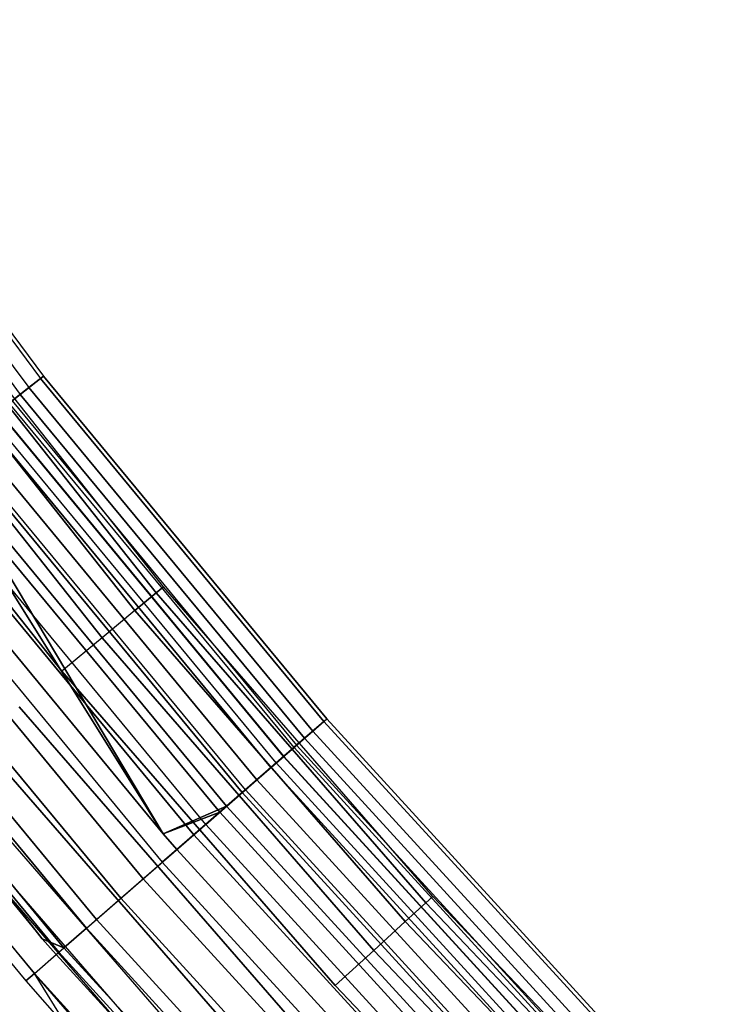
# Model space of a CAD drawing. Extents: x -176 to 176, y -176 to 176.
# Tile 38 of 208: x -87.19 to -78.49, y -76.13 to -63.83. Entities that reach past the tile are written whole.
import ezdxf

# ---------------------------------------------------------------- set-up
doc = ezdxf.new("R2010")
doc.units = 0
doc.header["$LTSCALE"] = 25.4
doc.layers.get('0').update_dxf_attribs({"linetype": 'CONTINUOUS'})

# ---------------------------------------------------------------- blocks, each defined once
blk = doc.blocks.new('BIURKOWA_B_STL')
at = {"color": 0}
for p, q in [((-90.257, -63.858, 198.944), (-86.934, -68.312, 198.944)), ((-90.257, -63.858, 198.944), (-86.934, -68.312, 198.944)), ((-90.257, -63.858, 3.056), (-86.934, -68.312, 3.056)), ((-90.257, -63.858, 3.056), (-86.934, -68.312, 3.056)), ((-90.218, -63.831, 199.78), (-86.897, -68.283, 199.78)), ((-90.218, -63.831, 199.78), (-86.897, -68.283, 199.78)), ((-90.218, -63.831, 2.22), (-86.897, -68.283, 2.22)), ((-90.218, -63.831, 2.22), (-86.897, -68.283, 2.22)), ((-90.518, -64.043, 198.17), (-87.186, -68.51, 198.17)), ((-90.518, -64.043, 198.17), (-87.186, -68.51, 198.17)), ((-90.518, -64.043, 3.83), (-87.186, -68.51, 3.83)), ((-90.518, -64.043, 3.83), (-87.186, -68.51, 3.83)), ((-90.408, -63.965, 200.585), (-87.08, -68.426, 200.585)), ((-90.408, -63.965, 200.585), (-87.08, -68.426, 200.585)), ((-90.408, -63.965, 1.415), (-87.08, -68.426, 1.415)), ((-90.408, -63.965, 1.415), (-87.08, -68.426, 1.415)), ((-85.396, -70.912, 199.5), (-88.58, -66.892, 199.5)), ((-85.396, -70.912, 199.5), (-88.58, -66.892, 199.5)), ((-85.396, -70.912, 2.5), (-88.58, -66.892, 2.5)), ((-85.396, -70.912, 2.5), (-88.58, -66.892, 2.5)), ((-88.676, -66.965, 198.816), (-85.489, -70.989, 198.816)), ((-85.489, -70.989, 200.184), (-88.676, -66.965, 200.184)), ((-85.489, -70.989, 200.184), (-88.676, -66.965, 200.184)), ((-88.676, -66.965, 198.816), (-85.489, -70.989, 198.816)), ((-88.676, -66.965, 1.816), (-85.489, -70.989, 1.816)), ((-85.489, -70.989, 3.184), (-88.676, -66.965, 3.184)), ((-85.489, -70.989, 3.184), (-88.676, -66.965, 3.184)), ((-88.676, -66.965, 1.816), (-85.489, -70.989, 1.816)), ((-88.953, -67.174, 198.214), (-85.756, -71.211, 198.214)), ((-88.953, -67.174, 198.214), (-85.756, -71.211, 198.214)), ((-85.756, -71.211, 200.786), (-88.953, -67.174, 200.786)), ((-85.756, -71.211, 200.786), (-88.953, -67.174, 200.786)), ((-88.953, -67.174, 1.214), (-85.756, -71.211, 1.214)), ((-88.953, -67.174, 1.214), (-85.756, -71.211, 1.214)), ((-85.756, -71.211, 3.786), (-88.953, -67.174, 3.786)), ((-85.756, -71.211, 3.786), (-88.953, -67.174, 3.786)), ((-89.378, -67.495, 197.768), (-86.165, -71.551, 197.768)), ((-89.378, -67.495, 197.768), (-86.165, -71.551, 197.768)), ((-86.165, -71.551, 201.232), (-89.378, -67.495, 201.232)), ((-86.165, -71.551, 201.232), (-89.378, -67.495, 201.232)), ((-89.378, -67.495, 0.768), (-86.165, -71.551, 0.768)), ((-89.378, -67.495, 0.768), (-86.165, -71.551, 0.768)), ((-86.165, -71.551, 4.232), (-89.378, -67.495, 4.232)), ((-86.165, -71.551, 4.232), (-89.378, -67.495, 4.232)), ((-89.899, -67.888, 197.53), (-86.668, -71.968, 197.53)), ((-89.899, -67.888, 197.53), (-86.668, -71.968, 197.53)), ((-86.668, -71.968, 201.47), (-89.899, -67.888, 201.47)), ((-86.668, -71.968, 201.47), (-89.899, -67.888, 201.47)), ((-89.899, -67.888, 0.53), (-86.668, -71.968, 0.53)), ((-89.899, -67.888, 0.53), (-86.668, -71.968, 0.53)), ((-86.668, -71.968, 4.47), (-89.899, -67.888, 4.47)), ((-86.668, -71.968, 4.47), (-89.899, -67.888, 4.47)), ((-86.934, -68.312, 198.944), (-87.186, -68.51, 198.17)), ((-86.934, -68.312, 198.944), (-87.186, -68.51, 198.17)), ((-87.186, -68.51, 3.83), (-86.934, -68.312, 3.056)), ((-87.186, -68.51, 3.83), (-86.934, -68.312, 3.056)), ((-87.08, -68.426, 200.585), (-86.897, -68.283, 199.78)), ((-87.08, -68.426, 200.585), (-86.897, -68.283, 199.78)), ((-86.897, -68.283, 2.22), (-87.08, -68.426, 1.415)), ((-86.897, -68.283, 2.22), (-87.08, -68.426, 1.415)), ((-86.897, -68.283, 199.78), (-86.934, -68.312, 198.944)), ((-86.897, -68.283, 199.78), (-86.934, -68.312, 198.944)), ((-86.934, -68.312, 3.056), (-86.897, -68.283, 2.22)), ((-86.934, -68.312, 3.056), (-86.897, -68.283, 2.22)), ((-86.934, -68.312, 198.944), (-83.392, -72.594, 198.944)), ((-86.934, -68.312, 198.944), (-83.392, -72.594, 198.944)), ((-83.392, -72.594, 3.056), (-86.934, -68.312, 3.056)), ((-83.392, -72.594, 3.056), (-86.934, -68.312, 3.056)), ((-86.897, -68.283, 199.78), (-83.357, -72.563, 199.78)), ((-86.897, -68.283, 199.78), (-83.357, -72.563, 199.78)), ((-83.357, -72.563, 2.22), (-86.897, -68.283, 2.22)), ((-83.357, -72.563, 2.22), (-86.897, -68.283, 2.22)), ((-87.461, -68.726, 201.268), (-87.08, -68.426, 200.585)), ((-87.461, -68.726, 201.268), (-87.08, -68.426, 200.585)), ((-87.08, -68.426, 1.415), (-87.461, -68.726, 0.732)), ((-87.08, -68.426, 1.415), (-87.461, -68.726, 0.732)), ((-87.08, -68.426, 200.585), (-83.532, -72.715, 200.585)), ((-87.08, -68.426, 200.585), (-83.532, -72.715, 200.585)), ((-83.532, -72.715, 1.415), (-87.08, -68.426, 1.415)), ((-83.532, -72.715, 1.415), (-87.08, -68.426, 1.415)), ((-87.186, -68.51, 198.17), (-87.625, -68.855, 197.545)), ((-87.186, -68.51, 198.17), (-87.625, -68.855, 197.545)), ((-87.625, -68.855, 4.455), (-87.186, -68.51, 3.83)), ((-87.625, -68.855, 4.455), (-87.186, -68.51, 3.83)), ((-87.289, -68.591, 2.741), (-83.733, -72.891, 2.741)), ((-87.289, -68.591, 2.741), (-83.733, -72.891, 2.741)), ((-87.289, -68.591, 199.259), (-83.733, -72.891, 199.259)), ((-87.289, -68.591, 199.259), (-83.733, -72.891, 199.259)), ((-87.186, -68.51, 198.17), (-83.634, -72.804, 198.17)), ((-87.186, -68.51, 198.17), (-83.634, -72.804, 198.17)), ((-83.634, -72.804, 3.83), (-87.186, -68.51, 3.83)), ((-83.634, -72.804, 3.83), (-87.186, -68.51, 3.83)), ((-87.461, -68.726, 201.268), (-83.897, -73.033, 201.268)), ((-87.461, -68.726, 201.268), (-83.897, -73.033, 201.268)), ((-83.897, -73.033, 0.732), (-87.461, -68.726, 0.732)), ((-83.897, -73.033, 0.732), (-87.461, -68.726, 0.732)), ((-87.458, -68.724, 3.429), (-83.895, -73.031, 3.429)), ((-87.458, -68.724, 3.429), (-83.895, -73.031, 3.429)), ((-83.895, -73.031, 198.571), (-87.458, -68.724, 198.571)), ((-83.895, -73.031, 198.571), (-87.458, -68.724, 198.571)), ((-83.766, -72.919, 2.021), (-87.324, -68.618, 2.021)), ((-83.766, -72.919, 2.021), (-87.324, -68.618, 2.021)), ((-83.766, -72.919, 199.979), (-87.324, -68.618, 199.979)), ((-83.766, -72.919, 199.979), (-87.324, -68.618, 199.979)), ((-87.625, -68.855, 197.545), (-84.055, -73.171, 197.545)), ((-87.625, -68.855, 197.545), (-84.055, -73.171, 197.545)), ((-84.055, -73.171, 4.455), (-87.625, -68.855, 4.455)), ((-84.055, -73.171, 4.455), (-87.625, -68.855, 4.455)), ((-83.989, -73.113, 1.364), (-87.556, -68.801, 1.364)), ((-83.989, -73.113, 1.364), (-87.556, -68.801, 1.364)), ((-83.989, -73.113, 200.636), (-87.556, -68.801, 200.636)), ((-83.989, -73.113, 200.636), (-87.556, -68.801, 200.636)), ((-84.23, -73.323, 3.997), (-87.808, -68.999, 3.997)), ((-84.23, -73.323, 3.997), (-87.808, -68.999, 3.997)), ((-87.808, -68.999, 198.003), (-84.23, -73.323, 198.003)), ((-87.808, -68.999, 198.003), (-84.23, -73.323, 198.003)), ((-87.998, -69.148, 201.752), (-84.412, -73.482, 201.752)), ((-87.998, -69.148, 201.752), (-84.412, -73.482, 201.752)), ((-84.412, -73.482, 0.248), (-87.998, -69.148, 0.248)), ((-84.412, -73.482, 0.248), (-87.998, -69.148, 0.248)), ((-84.373, -73.448, 0.854), (-87.957, -69.116, 0.854)), ((-84.373, -73.448, 0.854), (-87.957, -69.116, 0.854)), ((-84.373, -73.448, 201.146), (-87.957, -69.116, 201.146)), ((-84.373, -73.448, 201.146), (-87.957, -69.116, 201.146)), ((-88.201, -69.308, 197.14), (-85.4, -73.999, 197)), ((-88.201, -69.308, 197.14), (-85.4, -73.999, 197)), ((-88.201, -69.308, 197.14), (-84.608, -73.652, 197.14)), ((-88.201, -69.308, 197.14), (-84.608, -73.652, 197.14)), ((-85.4, -73.999, 5), (-88.201, -69.308, 4.86)), ((-85.4, -73.999, 5), (-88.201, -69.308, 4.86)), ((-84.608, -73.652, 4.86), (-88.201, -69.308, 4.86)), ((-84.608, -73.652, 4.86), (-88.201, -69.308, 4.86)), ((-88.293, -69.38, 4.37), (-85.4, -73.999, 4.5)), ((-84.695, -73.729, 4.37), (-88.293, -69.38, 4.37)), ((-84.695, -73.729, 4.37), (-88.293, -69.38, 4.37)), ((-88.293, -69.38, 4.37), (-85.4, -73.999, 4.5)), ((-85.4, -73.999, 197.5), (-88.293, -69.38, 197.63)), ((-88.293, -69.38, 197.63), (-84.695, -73.729, 197.63)), ((-88.293, -69.38, 197.63), (-84.695, -73.729, 197.63)), ((-85.4, -73.999, 197.5), (-88.293, -69.38, 197.63)), ((-84.869, -73.88, 0.558), (-88.474, -69.522, 0.558)), ((-84.869, -73.88, 0.558), (-88.474, -69.522, 0.558)), ((-84.869, -73.88, 201.442), (-88.474, -69.522, 201.442)), ((-84.869, -73.88, 201.442), (-88.474, -69.522, 201.442)), ((-88.631, -69.645, 201.984), (-85.019, -74.01, 201.984)), ((-88.631, -69.645, 201.984), (-85.019, -74.01, 201.984)), ((-85.019, -74.01, 0.016), (-88.631, -69.645, 0.016)), ((-85.019, -74.01, 0.016), (-88.631, -69.645, 0.016)), ((-85.4, -73.999, 197), (-88.851, -69.818, 197)), ((-88.851, -69.818, 5), (-85.4, -73.999, 5)), ((-88.851, -69.818, 4.5), (-85.4, -73.999, 4.5)), ((-88.851, -69.818, 5), (-85.4, -73.999, 5)), ((-88.851, -69.818, 4.5), (-85.4, -73.999, 4.5)), ((-88.851, -69.818, 197.5), (-85.4, -73.999, 197.5)), ((-85.4, -73.999, 197), (-88.851, -69.818, 197)), ((-88.851, -69.818, 197.5), (-85.4, -73.999, 197.5)), ((-89.04, -69.967, 0.515), (-85.412, -74.352, 0.515)), ((-89.04, -69.967, 0.515), (-85.412, -74.352, 0.515)), ((-89.04, -69.967, 201.485), (-85.412, -74.352, 201.485)), ((-89.04, -69.967, 201.485), (-85.412, -74.352, 201.485)), ((-89.288, -70.162, 201.937), (-85.65, -74.559, 201.937)), ((-89.288, -70.162, 201.937), (-85.65, -74.559, 201.937)), ((-85.65, -74.559, 0.063), (-89.288, -70.162, 0.063)), ((-85.65, -74.559, 0.063), (-89.288, -70.162, 0.063)), ((-85.931, -74.804, 0.729), (-89.581, -70.392, 0.729)), ((-85.931, -74.804, 0.729), (-89.581, -70.392, 0.729)), ((-89.581, -70.392, 201.271), (-85.931, -74.804, 201.271)), ((-89.581, -70.392, 201.271), (-85.931, -74.804, 201.271)), ((-89.896, -70.64, 201.617), (-86.234, -75.068, 201.617)), ((-89.896, -70.64, 201.617), (-86.234, -75.068, 201.617)), ((-86.234, -75.068, 0.383), (-89.896, -70.64, 0.383)), ((-86.234, -75.068, 0.383), (-89.896, -70.64, 0.383)), ((-90.028, -70.743, 1.174), (-86.36, -75.177, 1.174)), ((-90.028, -70.743, 1.174), (-86.36, -75.177, 1.174)), ((-86.36, -75.177, 200.826), (-90.028, -70.743, 200.826)), ((-86.36, -75.177, 200.826), (-90.028, -70.743, 200.826)), ((-85.396, -70.912, 199.5), (-85.489, -70.989, 200.184)), ((-85.396, -70.912, 199.5), (-85.489, -70.989, 200.184)), ((-85.489, -70.989, 198.816), (-85.396, -70.912, 199.5)), ((-85.489, -70.989, 198.816), (-85.396, -70.912, 199.5)), ((-85.396, -70.912, 2.5), (-85.489, -70.989, 3.184)), ((-85.396, -70.912, 2.5), (-85.489, -70.989, 3.184)), ((-85.489, -70.989, 1.816), (-85.396, -70.912, 2.5)), ((-85.489, -70.989, 1.816), (-85.396, -70.912, 2.5)), ((-82.03, -74.78, 199.5), (-85.396, -70.912, 199.5)), ((-82.03, -74.78, 199.5), (-85.396, -70.912, 199.5)), ((-82.03, -74.78, 2.5), (-85.396, -70.912, 2.5)), ((-82.03, -74.78, 2.5), (-85.396, -70.912, 2.5)), ((-90.423, -71.054, 2.5), (-86.911, -75.309, 2.5)), ((-90.423, -71.054, 2.5), (-86.911, -75.309, 2.5)), ((-90.423, -71.054, 199.5), (-86.911, -75.309, 199.5)), ((-90.423, -71.054, 199.5), (-86.911, -75.309, 199.5)), ((-90.387, -71.026, 201.059), (-86.705, -75.478, 201.059)), ((-90.387, -71.026, 201.059), (-86.705, -75.478, 201.059)), ((-86.705, -75.478, 0.941), (-90.387, -71.026, 0.941)), ((-86.705, -75.478, 0.941), (-90.387, -71.026, 0.941)), ((-86.911, -75.309, 2.5), (-90.321, -70.974, 1.791)), ((-90.321, -70.974, 1.791), (-86.641, -75.422, 1.791)), ((-90.321, -70.974, 1.791), (-86.641, -75.422, 1.791)), ((-86.911, -75.309, 2.5), (-90.321, -70.974, 1.791)), ((-90.321, -70.974, 200.209), (-86.911, -75.309, 199.5)), ((-86.641, -75.422, 200.209), (-90.321, -70.974, 200.209)), ((-86.641, -75.422, 200.209), (-90.321, -70.974, 200.209)), ((-90.321, -70.974, 200.209), (-86.911, -75.309, 199.5)), ((-85.756, -71.211, 198.214), (-85.489, -70.989, 198.816)), ((-85.756, -71.211, 198.214), (-85.489, -70.989, 198.816)), ((-85.489, -70.989, 200.184), (-85.756, -71.211, 200.786)), ((-85.489, -70.989, 200.184), (-85.756, -71.211, 200.786)), ((-85.756, -71.211, 1.214), (-85.489, -70.989, 1.816)), ((-85.756, -71.211, 1.214), (-85.489, -70.989, 1.816)), ((-85.489, -70.989, 3.184), (-85.756, -71.211, 3.786)), ((-85.489, -70.989, 3.184), (-85.756, -71.211, 3.786)), ((-85.489, -70.989, 198.816), (-82.119, -74.861, 198.816)), ((-82.119, -74.861, 200.184), (-85.489, -70.989, 200.184)), ((-82.119, -74.861, 200.184), (-85.489, -70.989, 200.184)), ((-85.489, -70.989, 198.816), (-82.119, -74.861, 198.816)), ((-85.489, -70.989, 1.816), (-82.119, -74.861, 1.816)), ((-82.119, -74.861, 3.184), (-85.489, -70.989, 3.184)), ((-82.119, -74.861, 3.184), (-85.489, -70.989, 3.184)), ((-85.489, -70.989, 1.816), (-82.119, -74.861, 1.816)), ((-90.706, -71.276, 200.326), (-87.01, -75.744, 200.326)), ((-90.706, -71.276, 200.326), (-87.01, -75.744, 200.326)), ((-87.01, -75.744, 1.674), (-90.706, -71.276, 1.674)), ((-87.01, -75.744, 1.674), (-90.706, -71.276, 1.674)), ((-85.756, -71.211, 198.214), (-86.165, -71.551, 197.768)), ((-85.756, -71.211, 198.214), (-86.165, -71.551, 197.768)), ((-85.756, -71.211, 200.786), (-86.165, -71.551, 201.232)), ((-85.756, -71.211, 200.786), (-86.165, -71.551, 201.232)), ((-85.756, -71.211, 1.214), (-86.165, -71.551, 0.768)), ((-85.756, -71.211, 1.214), (-86.165, -71.551, 0.768)), ((-85.756, -71.211, 3.786), (-86.165, -71.551, 4.232)), ((-85.756, -71.211, 3.786), (-86.165, -71.551, 4.232)), ((-85.756, -71.211, 198.214), (-82.376, -75.095, 198.214)), ((-85.756, -71.211, 198.214), (-82.376, -75.095, 198.214)), ((-82.376, -75.095, 200.786), (-85.756, -71.211, 200.786)), ((-82.376, -75.095, 200.786), (-85.756, -71.211, 200.786)), ((-85.756, -71.211, 1.214), (-82.376, -75.095, 1.214)), ((-85.756, -71.211, 1.214), (-82.376, -75.095, 1.214)), ((-82.376, -75.095, 3.786), (-85.756, -71.211, 3.786)), ((-82.376, -75.095, 3.786), (-85.756, -71.211, 3.786)), ((-90.816, -71.363, 199.5), (-87.116, -75.836, 199.5)), ((-90.816, -71.363, 199.5), (-87.116, -75.836, 199.5)), ((-90.816, -71.363, 2.5), (-87.116, -75.836, 2.5)), ((-90.816, -71.363, 2.5), (-87.116, -75.836, 2.5)), ((-86.165, -71.551, 197.768), (-86.668, -71.968, 197.53)), ((-86.165, -71.551, 197.768), (-86.668, -71.968, 197.53)), ((-86.165, -71.551, 201.232), (-86.668, -71.968, 201.47)), ((-86.165, -71.551, 201.232), (-86.668, -71.968, 201.47)), ((-86.165, -71.551, 0.768), (-86.668, -71.968, 0.53)), ((-86.165, -71.551, 0.768), (-86.668, -71.968, 0.53)), ((-86.165, -71.551, 4.232), (-86.668, -71.968, 4.47)), ((-86.165, -71.551, 4.232), (-86.668, -71.968, 4.47)), ((-86.165, -71.551, 197.768), (-82.769, -75.454, 197.768)), ((-86.165, -71.551, 197.768), (-82.769, -75.454, 197.768)), ((-82.769, -75.454, 201.232), (-86.165, -71.551, 201.232)), ((-82.769, -75.454, 201.232), (-86.165, -71.551, 201.232)), ((-86.165, -71.551, 0.768), (-82.769, -75.454, 0.768)), ((-86.165, -71.551, 0.768), (-82.769, -75.454, 0.768)), ((-82.769, -75.454, 4.232), (-86.165, -71.551, 4.232)), ((-82.769, -75.454, 4.232), (-86.165, -71.551, 4.232)), ((-86.668, -71.968, 197.53), (-83.251, -75.894, 197.53)), ((-86.668, -71.968, 197.53), (-83.251, -75.894, 197.53)), ((-83.251, -75.894, 201.47), (-86.668, -71.968, 201.47)), ((-83.251, -75.894, 201.47), (-86.668, -71.968, 201.47)), ((-86.668, -71.968, 0.53), (-83.251, -75.894, 0.53)), ((-86.668, -71.968, 0.53), (-83.251, -75.894, 0.53)), ((-83.251, -75.894, 4.47), (-86.668, -71.968, 4.47)), ((-83.251, -75.894, 4.47), (-86.668, -71.968, 4.47)), ((-87.202, -72.412, 197.53), (-83.765, -76.362, 197.53)), ((-87.202, -72.412, 197.53), (-83.765, -76.362, 197.53)), ((-83.765, -76.362, 201.47), (-87.202, -72.412, 201.47)), ((-83.765, -76.362, 201.47), (-87.202, -72.412, 201.47)), ((-87.202, -72.412, 0.53), (-83.765, -76.362, 0.53)), ((-87.202, -72.412, 0.53), (-83.765, -76.362, 0.53)), ((-83.765, -76.362, 4.47), (-87.202, -72.412, 4.47)), ((-83.765, -76.362, 4.47), (-87.202, -72.412, 4.47)), ((-83.392, -72.594, 198.944), (-83.634, -72.804, 198.17)), ((-83.392, -72.594, 198.944), (-83.634, -72.804, 198.17)), ((-83.392, -72.594, 3.056), (-83.634, -72.804, 3.83)), ((-83.392, -72.594, 3.056), (-83.634, -72.804, 3.83)), ((-83.532, -72.715, 200.585), (-83.357, -72.563, 199.78)), ((-83.532, -72.715, 200.585), (-83.357, -72.563, 199.78)), ((-83.532, -72.715, 1.415), (-83.357, -72.563, 2.22)), ((-83.532, -72.715, 1.415), (-83.357, -72.563, 2.22)), ((-83.357, -72.563, 199.78), (-83.392, -72.594, 198.944)), ((-83.357, -72.563, 199.78), (-83.392, -72.594, 198.944)), ((-83.357, -72.563, 2.22), (-83.392, -72.594, 3.056)), ((-83.357, -72.563, 2.22), (-83.392, -72.594, 3.056)), ((-79.639, -76.692, 198.944), (-83.392, -72.594, 198.944)), ((-79.639, -76.692, 198.944), (-83.392, -72.594, 198.944)), ((-79.639, -76.692, 3.056), (-83.392, -72.594, 3.056)), ((-79.639, -76.692, 3.056), (-83.392, -72.594, 3.056)), ((-79.605, -76.66, 199.78), (-83.357, -72.563, 199.78)), ((-79.605, -76.66, 199.78), (-83.357, -72.563, 199.78)), ((-79.605, -76.66, 2.22), (-83.357, -72.563, 2.22)), ((-79.605, -76.66, 2.22), (-83.357, -72.563, 2.22)), ((-83.897, -73.033, 201.268), (-83.532, -72.715, 200.585)), ((-83.897, -73.033, 201.268), (-83.532, -72.715, 200.585)), ((-83.897, -73.033, 0.732), (-83.532, -72.715, 1.415)), ((-83.897, -73.033, 0.732), (-83.532, -72.715, 1.415)), ((-79.772, -76.82, 200.585), (-83.532, -72.715, 200.585)), ((-79.772, -76.82, 200.585), (-83.532, -72.715, 200.585)), ((-79.772, -76.82, 1.415), (-83.532, -72.715, 1.415)), ((-79.772, -76.82, 1.415), (-83.532, -72.715, 1.415)), ((-84.247, -76.801, 201.232), (-87.704, -72.829, 201.232)), ((-87.704, -72.829, 197.768), (-84.247, -76.801, 197.768)), ((-87.704, -72.829, 197.768), (-84.247, -76.801, 197.768)), ((-84.247, -76.801, 201.232), (-87.704, -72.829, 201.232)), ((-84.247, -76.801, 4.232), (-87.704, -72.829, 4.232)), ((-87.704, -72.829, 0.768), (-84.247, -76.801, 0.768)), ((-87.704, -72.829, 0.768), (-84.247, -76.801, 0.768)), ((-84.247, -76.801, 4.232), (-87.704, -72.829, 4.232)), ((-83.634, -72.804, 198.17), (-84.055, -73.171, 197.545)), ((-83.634, -72.804, 198.17), (-84.055, -73.171, 197.545)), ((-83.634, -72.804, 3.83), (-84.055, -73.171, 4.455)), ((-83.634, -72.804, 3.83), (-84.055, -73.171, 4.455)), ((-83.989, -73.113, 1.364), (-83.766, -72.919, 2.021)), ((-83.989, -73.113, 1.364), (-83.766, -72.919, 2.021)), ((-83.766, -72.919, 199.979), (-83.989, -73.113, 200.636)), ((-83.766, -72.919, 199.979), (-83.989, -73.113, 200.636)), ((-83.895, -73.031, 3.429), (-83.733, -72.891, 2.741)), ((-83.895, -73.031, 3.429), (-83.733, -72.891, 2.741)), ((-83.895, -73.031, 198.571), (-83.733, -72.891, 199.259)), ((-83.895, -73.031, 198.571), (-83.733, -72.891, 199.259)), ((-83.766, -72.919, 2.021), (-83.733, -72.891, 2.741)), ((-83.766, -72.919, 2.021), (-83.733, -72.891, 2.741)), ((-83.766, -72.919, 199.979), (-83.733, -72.891, 199.259)), ((-83.766, -72.919, 199.979), (-83.733, -72.891, 199.259)), ((-79.996, -77.036, 2.021), (-83.766, -72.919, 2.021)), ((-79.996, -77.036, 2.021), (-83.766, -72.919, 2.021)), ((-83.766, -72.919, 199.979), (-79.996, -77.036, 199.979)), ((-83.766, -72.919, 199.979), (-79.996, -77.036, 199.979)), ((-79.965, -77.006, 2.741), (-83.733, -72.891, 2.741)), ((-79.965, -77.006, 2.741), (-83.733, -72.891, 2.741)), ((-79.965, -77.006, 199.259), (-83.733, -72.891, 199.259)), ((-79.965, -77.006, 199.259), (-83.733, -72.891, 199.259)), ((-79.87, -76.914, 198.17), (-83.634, -72.804, 198.17)), ((-79.87, -76.914, 198.17), (-83.634, -72.804, 198.17)), ((-79.87, -76.914, 3.83), (-83.634, -72.804, 3.83)), ((-79.87, -76.914, 3.83), (-83.634, -72.804, 3.83)), ((-84.412, -73.482, 201.752), (-83.897, -73.033, 201.268)), ((-84.412, -73.482, 201.752), (-83.897, -73.033, 201.268)), ((-84.412, -73.482, 0.248), (-83.897, -73.033, 0.732)), ((-84.412, -73.482, 0.248), (-83.897, -73.033, 0.732)), ((-84.23, -73.323, 3.997), (-83.895, -73.031, 3.429)), ((-84.23, -73.323, 3.997), (-83.895, -73.031, 3.429)), ((-84.23, -73.323, 198.003), (-83.895, -73.031, 198.571)), ((-84.23, -73.323, 198.003), (-83.895, -73.031, 198.571)), ((-80.122, -77.157, 201.268), (-83.897, -73.033, 201.268)), ((-80.122, -77.157, 201.268), (-83.897, -73.033, 201.268)), ((-80.122, -77.157, 0.732), (-83.897, -73.033, 0.732)), ((-80.122, -77.157, 0.732), (-83.897, -73.033, 0.732)), ((-83.895, -73.031, 3.429), (-80.119, -77.154, 3.429)), ((-83.895, -73.031, 3.429), (-80.119, -77.154, 3.429)), ((-83.895, -73.031, 198.571), (-80.119, -77.154, 198.571)), ((-83.895, -73.031, 198.571), (-80.119, -77.154, 198.571)), ((-84.373, -73.448, 0.854), (-83.989, -73.113, 1.364)), ((-84.373, -73.448, 0.854), (-83.989, -73.113, 1.364)), ((-83.989, -73.113, 200.636), (-84.373, -73.448, 201.146)), ((-83.989, -73.113, 200.636), (-84.373, -73.448, 201.146)), ((-80.209, -77.241, 1.364), (-83.989, -73.113, 1.364)), ((-80.209, -77.241, 1.364), (-83.989, -73.113, 1.364)), ((-80.209, -77.241, 200.636), (-83.989, -73.113, 200.636)), ((-80.209, -77.241, 200.636), (-83.989, -73.113, 200.636)), ((-88.113, -73.168, 200.786), (-84.64, -77.16, 200.786)), ((-88.113, -73.168, 200.786), (-84.64, -77.16, 200.786)), ((-88.113, -73.168, 198.214), (-84.64, -77.16, 198.214)), ((-88.113, -73.168, 198.214), (-84.64, -77.16, 198.214)), ((-88.113, -73.168, 3.786), (-84.64, -77.16, 3.786)), ((-88.113, -73.168, 3.786), (-84.64, -77.16, 3.786)), ((-88.113, -73.168, 1.214), (-84.64, -77.16, 1.214)), ((-88.113, -73.168, 1.214), (-84.64, -77.16, 1.214)), ((-84.055, -73.171, 197.545), (-84.608, -73.652, 197.14)), ((-84.055, -73.171, 197.545), (-84.608, -73.652, 197.14)), ((-84.055, -73.171, 4.455), (-84.608, -73.652, 4.86)), ((-84.055, -73.171, 4.455), (-84.608, -73.652, 4.86)), ((-80.272, -77.302, 197.545), (-84.055, -73.171, 197.545)), ((-80.272, -77.302, 197.545), (-84.055, -73.171, 197.545)), ((-80.272, -77.302, 4.455), (-84.055, -73.171, 4.455)), ((-80.272, -77.302, 4.455), (-84.055, -73.171, 4.455)), ((-88.381, -73.39, 200.184), (-84.897, -77.394, 200.184)), ((-88.381, -73.39, 200.184), (-84.897, -77.394, 200.184)), ((-88.381, -73.39, 198.816), (-84.897, -77.394, 198.816)), ((-88.381, -73.39, 198.816), (-84.897, -77.394, 198.816)), ((-88.381, -73.39, 3.184), (-84.897, -77.394, 3.184)), ((-88.381, -73.39, 3.184), (-84.897, -77.394, 3.184)), ((-88.381, -73.39, 1.816), (-84.897, -77.394, 1.816)), ((-88.381, -73.39, 1.816), (-84.897, -77.394, 1.816)), ((-84.23, -73.323, 3.997), (-84.695, -73.729, 4.37)), ((-84.23, -73.323, 3.997), (-84.695, -73.729, 4.37)), ((-84.695, -73.729, 197.63), (-84.23, -73.323, 198.003)), ((-84.695, -73.729, 197.63), (-84.23, -73.323, 198.003)), ((-84.23, -73.323, 3.997), (-80.44, -77.463, 3.997)), ((-84.23, -73.323, 3.997), (-80.44, -77.463, 3.997)), ((-84.23, -73.323, 198.003), (-80.44, -77.463, 198.003)), ((-84.23, -73.323, 198.003), (-80.44, -77.463, 198.003)), ((-88.473, -73.467, 199.5), (-84.986, -77.475, 199.5)), ((-88.473, -73.467, 199.5), (-84.986, -77.475, 199.5)), ((-88.473, -73.467, 2.5), (-84.986, -77.475, 2.5)), ((-88.473, -73.467, 2.5), (-84.986, -77.475, 2.5)), ((-85.019, -74.01, 201.984), (-84.412, -73.482, 201.752)), ((-85.019, -74.01, 201.984), (-84.412, -73.482, 201.752)), ((-85.019, -74.01, 0.016), (-84.412, -73.482, 0.248)), ((-85.019, -74.01, 0.016), (-84.412, -73.482, 0.248)), ((-84.869, -73.88, 0.558), (-84.373, -73.448, 0.854)), ((-84.869, -73.88, 0.558), (-84.373, -73.448, 0.854)), ((-84.373, -73.448, 201.146), (-84.869, -73.88, 201.442)), ((-84.373, -73.448, 201.146), (-84.869, -73.88, 201.442)), ((-80.614, -77.63, 201.752), (-84.412, -73.482, 201.752)), ((-80.614, -77.63, 201.752), (-84.412, -73.482, 201.752)), ((-80.614, -77.63, 0.248), (-84.412, -73.482, 0.248)), ((-80.614, -77.63, 0.248), (-84.412, -73.482, 0.248)), ((-80.577, -77.595, 0.854), (-84.373, -73.448, 0.854)), ((-80.577, -77.595, 0.854), (-84.373, -73.448, 0.854)), ((-80.577, -77.595, 201.146), (-84.373, -73.448, 201.146)), ((-80.577, -77.595, 201.146), (-84.373, -73.448, 201.146)), ((-85.4, -73.999, 197), (-84.608, -73.652, 197.14)), ((-85.4, -73.999, 197), (-84.608, -73.652, 197.14)), ((-84.608, -73.652, 4.86), (-85.4, -73.999, 5)), ((-84.608, -73.652, 4.86), (-85.4, -73.999, 5)), ((-84.608, -73.652, 197.14), (-85.23, -74.194, 197)), ((-84.608, -73.652, 197.14), (-85.23, -74.194, 197)), ((-85.23, -74.194, 5), (-84.608, -73.652, 4.86)), ((-85.23, -74.194, 5), (-84.608, -73.652, 4.86)), ((-80.8, -77.81, 197.14), (-84.608, -73.652, 197.14)), ((-80.8, -77.81, 197.14), (-84.608, -73.652, 197.14)), ((-80.8, -77.81, 4.86), (-84.608, -73.652, 4.86)), ((-80.8, -77.81, 4.86), (-84.608, -73.652, 4.86)), ((-84.695, -73.729, 4.37), (-85.4, -73.999, 4.5)), ((-84.695, -73.729, 4.37), (-85.4, -73.999, 4.5)), ((-85.4, -73.999, 197.5), (-84.695, -73.729, 197.63)), ((-85.4, -73.999, 197.5), (-84.695, -73.729, 197.63)), ((-85.23, -74.194, 4.5), (-84.695, -73.729, 4.37)), ((-85.23, -74.194, 4.5), (-84.695, -73.729, 4.37)), ((-85.23, -74.194, 197.5), (-84.695, -73.729, 197.63)), ((-85.23, -74.194, 197.5), (-84.695, -73.729, 197.63)), ((-80.884, -77.891, 4.37), (-84.695, -73.729, 4.37)), ((-80.884, -77.891, 4.37), (-84.695, -73.729, 4.37)), ((-84.695, -73.729, 197.63), (-80.884, -77.891, 197.63)), ((-84.695, -73.729, 197.63), (-80.884, -77.891, 197.63)), ((-84.869, -73.88, 0.558), (-85.412, -74.352, 0.515)), ((-84.869, -73.88, 0.558), (-85.412, -74.352, 0.515)), ((-84.869, -73.88, 201.442), (-85.412, -74.352, 201.485)), ((-84.869, -73.88, 201.442), (-85.412, -74.352, 201.485)), ((-84.869, -73.88, 0.558), (-81.05, -78.051, 0.558)), ((-84.869, -73.88, 0.558), (-81.05, -78.051, 0.558)), ((-81.05, -78.051, 201.442), (-84.869, -73.88, 201.442)), ((-81.05, -78.051, 201.442), (-84.869, -73.88, 201.442)), ((-85.65, -74.559, 201.937), (-85.019, -74.01, 201.984)), ((-85.65, -74.559, 201.937), (-85.019, -74.01, 201.984)), ((-85.65, -74.559, 0.063), (-85.019, -74.01, 0.016)), ((-85.65, -74.559, 0.063), (-85.019, -74.01, 0.016)), ((-85.23, -74.194, 197), (-85.4, -73.999, 197)), ((-85.4, -73.999, 5), (-85.23, -74.194, 5)), ((-85.4, -73.999, 4.5), (-85.4, -73.999, 5)), ((-85.4, -73.999, 4.5), (-85.4, -73.999, 5)), ((-85.4, -73.999, 4.5), (-85.23, -74.194, 4.5)), ((-85.4, -73.999, 5), (-85.23, -74.194, 5)), ((-85.4, -73.999, 4.5), (-85.23, -74.194, 4.5)), ((-85.4, -73.999, 197.5), (-85.23, -74.194, 197.5)), ((-85.4, -73.999, 197), (-85.4, -73.999, 197.5)), ((-85.4, -73.999, 197), (-85.4, -73.999, 197.5)), ((-85.23, -74.194, 197), (-85.4, -73.999, 197)), ((-85.4, -73.999, 197.5), (-85.23, -74.194, 197.5)), ((-81.193, -78.189, 201.984), (-85.019, -74.01, 201.984)), ((-81.193, -78.189, 201.984), (-85.019, -74.01, 201.984)), ((-81.193, -78.189, 0.016), (-85.019, -74.01, 0.016)), ((-81.193, -78.189, 0.016), (-85.019, -74.01, 0.016)), ((-81.395, -78.383, 197), (-85.23, -74.194, 197)), ((-85.23, -74.194, 5), (-81.395, -78.383, 5)), ((-85.23, -74.194, 4.5), (-85.23, -74.194, 5)), ((-85.23, -74.194, 4.5), (-85.23, -74.194, 5)), ((-85.23, -74.194, 4.5), (-81.395, -78.383, 4.5)), ((-85.23, -74.194, 5), (-81.395, -78.383, 5)), ((-85.23, -74.194, 4.5), (-81.395, -78.383, 4.5)), ((-85.23, -74.194, 197.5), (-81.395, -78.383, 197.5)), ((-85.23, -74.194, 197), (-85.23, -74.194, 197.5)), ((-85.23, -74.194, 197), (-85.23, -74.194, 197.5)), ((-81.395, -78.383, 197), (-85.23, -74.194, 197)), ((-85.23, -74.194, 197.5), (-81.395, -78.383, 197.5)), ((-85.931, -74.804, 0.729), (-85.412, -74.352, 0.515)), ((-85.931, -74.804, 0.729), (-85.412, -74.352, 0.515)), ((-85.931, -74.804, 201.271), (-85.412, -74.352, 201.485)), ((-85.931, -74.804, 201.271), (-85.412, -74.352, 201.485)), ((-81.569, -78.55, 0.515), (-85.412, -74.352, 0.515)), ((-81.569, -78.55, 0.515), (-85.412, -74.352, 0.515)), ((-81.569, -78.55, 201.485), (-85.412, -74.352, 201.485)), ((-81.569, -78.55, 201.485), (-85.412, -74.352, 201.485)), ((-86.234, -75.068, 201.617), (-85.65, -74.559, 201.937)), ((-86.234, -75.068, 201.617), (-85.65, -74.559, 201.937)), ((-86.234, -75.068, 0.383), (-85.65, -74.559, 0.063)), ((-86.234, -75.068, 0.383), (-85.65, -74.559, 0.063)), ((-81.796, -78.769, 201.937), (-85.65, -74.559, 201.937)), ((-81.796, -78.769, 201.937), (-85.65, -74.559, 201.937)), ((-81.796, -78.769, 0.063), (-85.65, -74.559, 0.063)), ((-81.796, -78.769, 0.063), (-85.65, -74.559, 0.063)), ((-86.36, -75.177, 1.174), (-85.931, -74.804, 0.729)), ((-86.36, -75.177, 1.174), (-85.931, -74.804, 0.729)), ((-86.36, -75.177, 200.826), (-85.931, -74.804, 201.271)), ((-86.36, -75.177, 200.826), (-85.931, -74.804, 201.271)), ((-85.931, -74.804, 0.729), (-82.064, -79.028, 0.729)), ((-85.931, -74.804, 0.729), (-82.064, -79.028, 0.729)), ((-85.931, -74.804, 201.271), (-82.064, -79.028, 201.271)), ((-85.931, -74.804, 201.271), (-82.064, -79.028, 201.271)), ((-82.376, -75.095, 198.214), (-82.119, -74.861, 198.816)), ((-82.376, -75.095, 198.214), (-82.119, -74.861, 198.816)), ((-82.119, -74.861, 200.184), (-82.376, -75.095, 200.786)), ((-82.119, -74.861, 200.184), (-82.376, -75.095, 200.786)), ((-82.376, -75.095, 1.214), (-82.119, -74.861, 1.816)), ((-82.376, -75.095, 1.214), (-82.119, -74.861, 1.816)), ((-82.119, -74.861, 3.184), (-82.376, -75.095, 3.786)), ((-82.119, -74.861, 3.184), (-82.376, -75.095, 3.786)), ((-82.03, -74.78, 199.5), (-82.119, -74.861, 200.184)), ((-82.03, -74.78, 199.5), (-82.119, -74.861, 200.184)), ((-82.119, -74.861, 198.816), (-82.03, -74.78, 199.5)), ((-82.119, -74.861, 198.816), (-82.03, -74.78, 199.5)), ((-82.03, -74.78, 2.5), (-82.119, -74.861, 3.184)), ((-82.03, -74.78, 2.5), (-82.119, -74.861, 3.184)), ((-82.119, -74.861, 1.816), (-82.03, -74.78, 2.5)), ((-82.119, -74.861, 1.816), (-82.03, -74.78, 2.5)), ((-82.119, -74.861, 198.816), (-78.574, -78.574, 198.816)), ((-78.574, -78.574, 200.184), (-82.119, -74.861, 200.184)), ((-78.574, -78.574, 200.184), (-82.119, -74.861, 200.184)), ((-82.119, -74.861, 198.816), (-78.574, -78.574, 198.816)), ((-82.119, -74.861, 1.816), (-78.574, -78.574, 1.816)), ((-78.574, -78.574, 3.184), (-82.119, -74.861, 3.184)), ((-78.574, -78.574, 3.184), (-82.119, -74.861, 3.184)), ((-82.119, -74.861, 1.816), (-78.574, -78.574, 1.816)), ((-78.489, -78.489, 199.5), (-82.03, -74.78, 199.5)), ((-78.489, -78.489, 199.5), (-82.03, -74.78, 199.5)), ((-78.489, -78.489, 2.5), (-82.03, -74.78, 2.5)), ((-78.489, -78.489, 2.5), (-82.03, -74.78, 2.5)), ((-86.705, -75.478, 201.059), (-86.234, -75.068, 201.617)), ((-86.705, -75.478, 201.059), (-86.234, -75.068, 201.617)), ((-86.705, -75.478, 0.941), (-86.234, -75.068, 0.383)), ((-86.705, -75.478, 0.941), (-86.234, -75.068, 0.383)), ((-82.353, -79.305, 201.617), (-86.234, -75.068, 201.617)), ((-82.353, -79.305, 201.617), (-86.234, -75.068, 201.617)), ((-82.353, -79.305, 0.383), (-86.234, -75.068, 0.383)), ((-82.353, -79.305, 0.383), (-86.234, -75.068, 0.383)), ((-82.376, -75.095, 198.214), (-82.769, -75.454, 197.768)), ((-82.376, -75.095, 198.214), (-82.769, -75.454, 197.768)), ((-82.376, -75.095, 200.786), (-82.769, -75.454, 201.232)), ((-82.376, -75.095, 200.786), (-82.769, -75.454, 201.232)), ((-82.376, -75.095, 1.214), (-82.769, -75.454, 0.768)), ((-82.376, -75.095, 1.214), (-82.769, -75.454, 0.768)), ((-82.376, -75.095, 3.786), (-82.769, -75.454, 4.232)), ((-82.376, -75.095, 3.786), (-82.769, -75.454, 4.232)), ((-82.376, -75.095, 198.214), (-78.82, -78.82, 198.214)), ((-82.376, -75.095, 198.214), (-78.82, -78.82, 198.214)), ((-78.82, -78.82, 200.786), (-82.376, -75.095, 200.786)), ((-78.82, -78.82, 200.786), (-82.376, -75.095, 200.786)), ((-82.376, -75.095, 1.214), (-78.82, -78.82, 1.214)), ((-82.376, -75.095, 1.214), (-78.82, -78.82, 1.214)), ((-78.82, -78.82, 3.786), (-82.376, -75.095, 3.786)), ((-78.82, -78.82, 3.786), (-82.376, -75.095, 3.786)), ((-86.641, -75.422, 1.791), (-86.36, -75.177, 1.174)), ((-86.641, -75.422, 1.791), (-86.36, -75.177, 1.174)), ((-86.36, -75.177, 200.826), (-86.641, -75.422, 200.209)), ((-86.36, -75.177, 200.826), (-86.641, -75.422, 200.209)), ((-86.36, -75.177, 1.174), (-82.473, -79.421, 1.174)), ((-86.36, -75.177, 1.174), (-82.473, -79.421, 1.174)), ((-86.36, -75.177, 200.826), (-82.473, -79.421, 200.826)), ((-86.36, -75.177, 200.826), (-82.473, -79.421, 200.826)), ((-86.911, -75.309, 2.5), (-86.641, -75.422, 1.791)), ((-86.911, -75.309, 2.5), (-86.641, -75.422, 1.791)), ((-86.911, -75.309, 2.5), (-86.739, -75.507, 2.5)), ((-86.911, -75.309, 2.5), (-86.739, -75.507, 2.5)), ((-86.911, -75.309, 2.5), (-86.911, -75.309, 199.5)), ((-86.911, -75.309, 199.5), (-86.739, -75.507, 199.5)), ((-86.911, -75.309, 2.5), (-86.911, -75.309, 199.5)), ((-86.641, -75.422, 200.209), (-86.911, -75.309, 199.5)), ((-86.911, -75.309, 199.5), (-86.739, -75.507, 199.5)), ((-86.641, -75.422, 200.209), (-86.911, -75.309, 199.5)), ((-87.01, -75.744, 200.326), (-86.705, -75.478, 201.059)), ((-87.01, -75.744, 200.326), (-86.705, -75.478, 201.059)), ((-87.01, -75.744, 1.674), (-86.705, -75.478, 0.941)), ((-87.01, -75.744, 1.674), (-86.705, -75.478, 0.941)), ((-86.739, -75.507, 2.5), (-86.641, -75.422, 1.791)), ((-86.739, -75.507, 2.5), (-86.641, -75.422, 1.791)), ((-86.739, -75.507, 199.5), (-86.641, -75.422, 200.209)), ((-86.739, -75.507, 199.5), (-86.641, -75.422, 200.209)), ((-82.803, -79.739, 201.059), (-86.705, -75.478, 201.059)), ((-82.803, -79.739, 201.059), (-86.705, -75.478, 201.059)), ((-82.803, -79.739, 0.941), (-86.705, -75.478, 0.941)), ((-82.803, -79.739, 0.941), (-86.705, -75.478, 0.941)), ((-86.641, -75.422, 1.791), (-82.742, -79.68, 1.791)), ((-86.641, -75.422, 1.791), (-82.742, -79.68, 1.791)), ((-82.742, -79.68, 200.209), (-86.641, -75.422, 200.209)), ((-82.742, -79.68, 200.209), (-86.641, -75.422, 200.209)), ((-82.769, -75.454, 197.768), (-83.251, -75.894, 197.53)), ((-82.769, -75.454, 197.768), (-83.251, -75.894, 197.53)), ((-82.769, -75.454, 201.232), (-83.251, -75.894, 201.47)), ((-82.769, -75.454, 201.232), (-83.251, -75.894, 201.47)), ((-82.769, -75.454, 0.768), (-83.251, -75.894, 0.53)), ((-82.769, -75.454, 0.768), (-83.251, -75.894, 0.53)), ((-82.769, -75.454, 4.232), (-83.251, -75.894, 4.47)), ((-82.769, -75.454, 4.232), (-83.251, -75.894, 4.47)), ((-82.769, -75.454, 197.768), (-79.196, -79.196, 197.768)), ((-82.769, -75.454, 197.768), (-79.196, -79.196, 197.768)), ((-79.196, -79.196, 201.232), (-82.769, -75.454, 201.232)), ((-79.196, -79.196, 201.232), (-82.769, -75.454, 201.232)), ((-82.769, -75.454, 0.768), (-79.196, -79.196, 0.768)), ((-82.769, -75.454, 0.768), (-79.196, -79.196, 0.768)), ((-79.196, -79.196, 4.232), (-82.769, -75.454, 4.232)), ((-79.196, -79.196, 4.232), (-82.769, -75.454, 4.232)), ((-86.739, -75.507, 2.5), (-82.836, -79.77, 2.5)), ((-86.739, -75.507, 2.5), (-82.836, -79.77, 2.5)), ((-86.739, -75.507, 2.5), (-86.739, -75.507, 199.5)), ((-86.739, -75.507, 199.5), (-82.836, -79.77, 199.5)), ((-86.739, -75.507, 2.5), (-86.739, -75.507, 199.5)), ((-86.739, -75.507, 199.5), (-82.836, -79.77, 199.5)), ((-87.116, -75.836, 199.5), (-87.01, -75.744, 200.326)), ((-87.116, -75.836, 199.5), (-87.01, -75.744, 200.326)), ((-87.01, -75.744, 1.674), (-87.116, -75.836, 2.5)), ((-87.01, -75.744, 1.674), (-87.116, -75.836, 2.5)), ((-86.557, -76.473, 199.5), (-87.01, -75.744, 200.326)), ((-86.557, -76.473, 199.5), (-87.01, -75.744, 200.326)), ((-83.095, -80.02, 200.326), (-87.01, -75.744, 200.326)), ((-83.095, -80.02, 200.326), (-87.01, -75.744, 200.326)), ((-83.095, -80.02, 1.674), (-87.01, -75.744, 1.674)), ((-83.196, -80.117, 2.5), (-87.01, -75.744, 1.674)), ((-83.095, -80.02, 1.674), (-87.01, -75.744, 1.674)), ((-83.196, -80.117, 2.5), (-87.01, -75.744, 1.674)), ((-86.557, -76.473, 2.5), (-87.01, -75.744, 1.674)), ((-86.557, -76.473, 2.5), (-87.01, -75.744, 1.674)), ((-87.116, -75.836, 199.5), (-86.557, -76.473, 199.5)), ((-87.116, -75.836, 199.5), (-86.557, -76.473, 199.5)), ((-87.116, -75.836, 199.5), (-87.116, -75.836, 2.5)), ((-87.116, -75.836, 2.5), (-86.557, -76.473, 2.5)), ((-87.116, -75.836, 199.5), (-87.116, -75.836, 2.5)), ((-87.116, -75.836, 2.5), (-86.557, -76.473, 2.5)), ((-83.251, -75.894, 197.53), (-79.657, -79.657, 197.53)), ((-83.251, -75.894, 197.53), (-79.657, -79.657, 197.53)), ((-79.657, -79.657, 201.47), (-83.251, -75.894, 201.47)), ((-79.657, -79.657, 201.47), (-83.251, -75.894, 201.47)), ((-83.251, -75.894, 0.53), (-79.657, -79.657, 0.53)), ((-83.251, -75.894, 0.53), (-79.657, -79.657, 0.53)), ((-79.657, -79.657, 4.47), (-83.251, -75.894, 4.47)), ((-79.657, -79.657, 4.47), (-83.251, -75.894, 4.47))]:
    blk.add_line(p, q, dxfattribs=at)

msp = doc.modelspace()

# ---------------------------------------------------------------- block references
at = {"color": 253}
msp.add_blockref('BIURKOWA_B_STL', (0, 0), dxfattribs=at)

doc.saveas('drawing.dxf')
